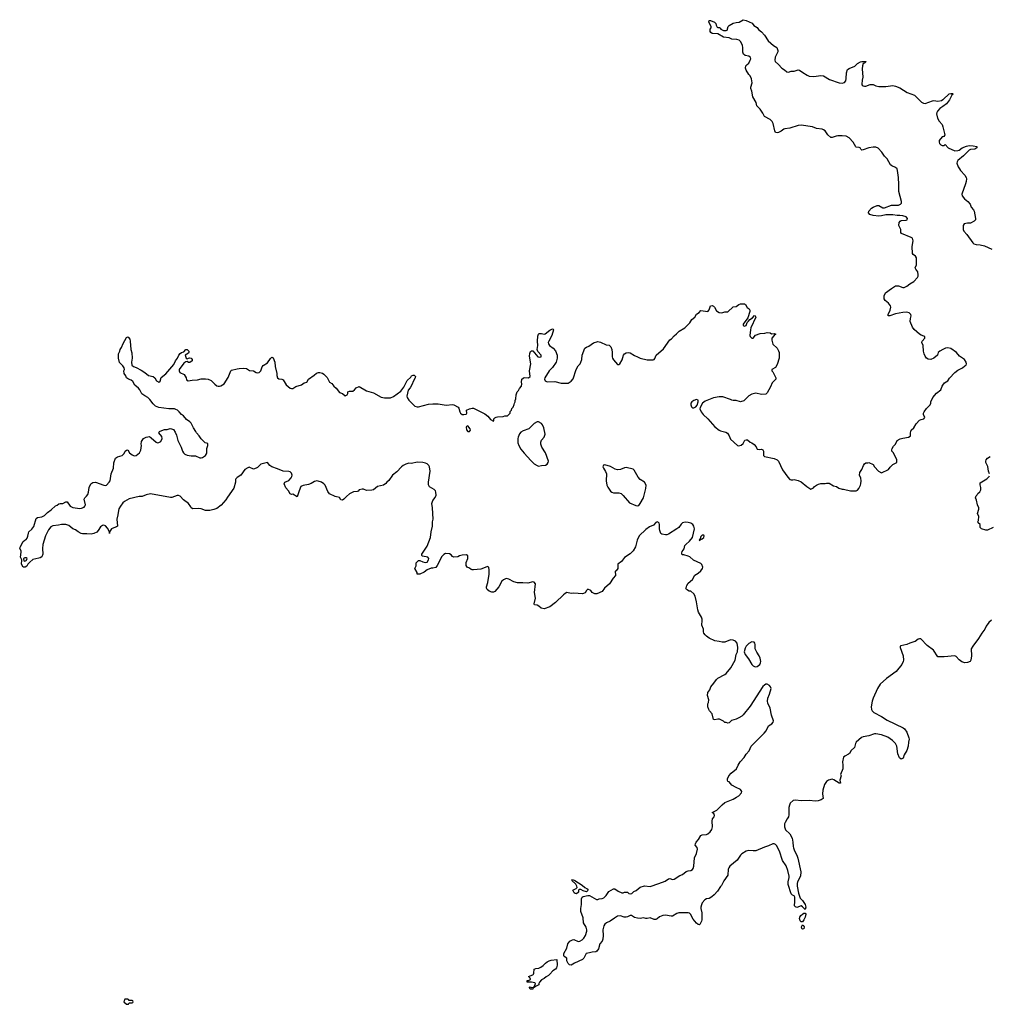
# Model space of a CAD drawing. Header units: inches. Extents: x 2347120 to 2490770, y 707513 to 877705.
# Tile 3 of 132: x 2386918 to 2400657, y 727374 to 741325. Entities that reach past the tile are written whole.
import ezdxf

# ---------------------------------------------------------------- set-up
doc = ezdxf.new("R2010")
doc.units = ezdxf.units.IN
doc.header["$MEASUREMENT"] = 0
for name, color, linetype in [('C3782', 7, 'Continuous'), ('C3783', 7, 'Continuous'), ('C3792', 7, 'Continuous'), ('C3793', 7, 'Continuous'), ('C3794', 7, 'Continuous'), ('C4703', 7, 'Continuous'), ('C4704', 7, 'Continuous')]:
    doc.layers.add(name, color=color, linetype=linetype)

msp = doc.modelspace()

# ---------------------------------------------------------------- linework, layer by layer
at = {"layer": 'C3782', "color": 5, "elevation": 120}
msp.add_lwpolyline([(2388450, 727446), (2388410, 727446), (2388394, 727410), (2388430, 727374), (2388450, 727374), (2388462, 727378), (2388470, 727394), (2388510, 727394), (2388522, 727398), (2388526, 727410), (2388522, 727422), (2388510, 727426), (2388470, 727426), (2388462, 727442)], close=True, dxfattribs=at)
at = {"layer": 'C3783', "color": 5, "elevation": 80}
msp.add_lwpolyline([(2390000, 734837), (2389989, 734831), (2389981, 734819), (2389976, 734810), (2389978, 734770), (2389953, 734687), (2389862, 734558), (2389840, 734520), (2389774, 734446), (2389710, 734397), (2389670, 734383), (2389611, 734369), (2389551, 734369), (2389490, 734393), (2389450, 734399), (2389370, 734395), (2389350, 734409), (2389344, 734424), (2389309, 734470), (2389240, 734520), (2389190, 734575), (2389170, 734584), (2389150, 734581), (2389074, 734554), (2389053, 734553), (2388770, 734606), (2388710, 734594), (2388652, 734570), (2388610, 734568), (2388470, 734536), (2388402, 734498), (2388380, 734480), (2388346, 734434), (2388325, 734395), (2388318, 734370), (2388310, 734310), (2388294, 734250), (2388303, 734150), (2388290, 734137), (2388250, 734126), (2388218, 734110), (2388192, 734070), (2388190, 734046), (2388189, 734070), (2388161, 734121), (2388134, 734154), (2388110, 734164), (2388090, 734160), (2388061, 734139), (2388030, 734086), (2388010, 734064), (2387970, 734044), (2387930, 734035), (2387870, 734040), (2387810, 734039), (2387790, 734045), (2387746, 734066), (2387710, 734097), (2387670, 734113), (2387616, 734156), (2387570, 734174), (2387510, 734174), (2387470, 734161), (2387386, 734154), (2387361, 734139), (2387324, 734096), (2387283, 734010), (2387246, 733890), (2387242, 733830), (2387247, 733750), (2387230, 733714), (2387210, 733699), (2387190, 733693), (2387103, 733677), (2387060, 733640), (2387032, 733608), (2387017, 733583), (2386994, 733570), (2386969, 733569), (2386944, 733610), (2386942, 733630), (2386949, 733650), (2386949, 733670), (2386930, 733710), (2386940, 733780), (2386937, 733797), (2386918, 733830), (2386924, 733850), (2386969, 733930), (2386990, 733950), (2387010, 733961), (2387023, 733977), (2387035, 734005), (2387041, 734050), (2387049, 734070), (2387092, 734108), (2387117, 734143), (2387150, 734258), (2387168, 734270), (2387230, 734283), (2387270, 734299), (2387310, 734341), (2387362, 734378), (2387425, 734435), (2387450, 734445), (2387475, 734465), (2387490, 734471), (2387530, 734471), (2387570, 734495), (2387590, 734493), (2387634, 734434), (2387670, 734413), (2387770, 734401), (2387795, 734405), (2387830, 734420), (2387841, 734430), (2387850, 734450), (2387833, 734530), (2387841, 734550), (2387867, 734573), (2387883, 734597), (2387894, 734630), (2387903, 734697), (2387925, 734750), (2387954, 734766), (2387990, 734770), (2388110, 734728), (2388130, 734725), (2388150, 734730), (2388188, 734770), (2388198, 734790), (2388216, 734890), (2388247, 734970), (2388252, 735048), (2388274, 735110), (2388302, 735130), (2388370, 735150), (2388400, 735180), (2388414, 735210), (2388430, 735226), (2388450, 735231), (2388475, 735190), (2388510, 735158), (2388530, 735148), (2388550, 735146), (2388570, 735151), (2388614, 735190), (2388633, 735227), (2388642, 735290), (2388638, 735310), (2388642, 735350), (2388670, 735391), (2388711, 735411), (2388757, 735417), (2388782, 735402), (2388850, 735338), (2388870, 735331), (2388890, 735332), (2388918, 735350), (2388935, 735390), (2388930, 735418), (2388889, 735470), (2388898, 735490), (2388930, 735506), (2388970, 735518), (2389010, 735516), (2389050, 735531), (2389070, 735527), (2389096, 735516), (2389121, 735481), (2389141, 735439), (2389161, 735361), (2389206, 735266), (2389226, 735210), (2389238, 735190), (2389258, 735170), (2389290, 735155), (2389350, 735144), (2389410, 735143), (2389470, 735119), (2389490, 735119), (2389510, 735123), (2389549, 735150), (2389565, 735175), (2389569, 735190), (2389569, 735251), (2389586, 735290), (2389582, 735322), (2389546, 735330), (2389490, 735388), (2389462, 735430), (2389422, 735470), (2389414, 735490), (2389381, 735541), (2389350, 735609), (2389330, 735629), (2389282, 735662), (2389237, 735710), (2389210, 735730), (2389178, 735770), (2389155, 735790), (2389130, 735803), (2389110, 735810), (2389030, 735813), (2388890, 735831), (2388841, 735850), (2388810, 735880), (2388764, 735944), (2388734, 735974), (2388690, 735995), (2388650, 736022), (2388621, 736081), (2388602, 736102), (2388550, 736147), (2388520, 736200), (2388497, 736217), (2388459, 736230), (2388433, 736250), (2388420, 736280), (2388399, 736310), (2388395, 736350), (2388402, 736370), (2388398, 736390), (2388380, 736420), (2388330, 736466), (2388318, 736530), (2388318, 736590), (2388338, 736630), (2388342, 736650), (2388361, 736679), (2388382, 736738), (2388430, 736822), (2388450, 736831), (2388462, 736822), (2388477, 736797), (2388483, 736770), (2388493, 736653), (2388506, 736606), (2388511, 736530), (2388501, 736470), (2388508, 736428), (2388530, 736411), (2388570, 736399), (2388638, 736358), (2388690, 736324), (2388741, 736281), (2388808, 736268), (2388831, 736251), (2388858, 736210), (2388890, 736191), (2388910, 736202), (2388923, 736257), (2388990, 736307), (2389100, 736440), (2389127, 736490), (2389155, 736530), (2389172, 736570), (2389190, 736593), (2389210, 736607), (2389243, 736617), (2389270, 736651), (2389291, 736651), (2389316, 736630), (2389316, 736610), (2389310, 736602), (2389262, 736570), (2389278, 736530), (2389290, 736518), (2389309, 736531), (2389325, 736535), (2389350, 736531), (2389363, 736510), (2389361, 736490), (2389330, 736469), (2389310, 736469), (2389290, 736482), (2389270, 736475), (2389243, 736457), (2389178, 736370), (2389178, 736350), (2389187, 736327), (2389250, 736296), (2389279, 736250), (2389284, 736224), (2389307, 736207), (2389363, 736217), (2389438, 736222), (2389490, 736236), (2389550, 736237), (2389589, 736231), (2389630, 736213), (2389681, 736161), (2389710, 736137), (2389730, 736131), (2389750, 736131), (2389770, 736137), (2389816, 736164), (2389870, 736256), (2389909, 736350), (2389921, 736359), (2390000, 736377)], dxfattribs=at)
msp.add_lwpolyline([(2387010, 733698), (2386990, 733698), (2386974, 733690), (2386978, 733658), (2386990, 733654), (2387010, 733662), (2387015, 733665), (2387026, 733690)], close=True, dxfattribs=at)
at = {"layer": 'C3792', "color": 5, "elevation": 80}
msp.add_lwpolyline([(2397794, 730000), (2397765, 729950), (2397757, 729930), (2397753, 729890), (2397770, 729848), (2397830, 729791), (2397864, 729730), (2397875, 729670), (2397876, 729610), (2397881, 729590), (2397895, 729550), (2397930, 729485), (2397945, 729445), (2397989, 729250), (2397981, 729190), (2397941, 729110), (2397935, 729085), (2397935, 729050), (2397955, 728950), (2397976, 728876), (2398010, 728846), (2398050, 728786), (2398059, 728750), (2398050, 728719), (2398010, 728757), (2397990, 728769), (2397930, 728746), (2397910, 728755), (2397899, 728770), (2397904, 728830), (2397902, 728890), (2397890, 728910), (2397870, 728920), (2397850, 728941), (2397805, 729070), (2397805, 729110), (2397820, 729170), (2397820, 729190), (2397803, 729270), (2397777, 729337), (2397727, 729410), (2397685, 729545), (2397644, 729624), (2397630, 729640), (2397610, 729650), (2397590, 729649), (2397530, 729618), (2397470, 729600), (2397350, 729550), (2397310, 729547), (2397249, 729551), (2397210, 729546), (2397153, 729507), (2397133, 729487), (2397085, 729415), (2396981, 729330), (2396966, 729310), (2396959, 729290), (2396950, 729206), (2396896, 729124), (2396862, 729058), (2396850, 729045), (2396805, 728975), (2396757, 728923), (2396725, 728895), (2396690, 728875), (2396650, 728867), (2396624, 728856), (2396590, 728810), (2396578, 728782), (2396572, 728750), (2396572, 728730), (2396586, 728670), (2396582, 728610), (2396585, 728570), (2396580, 728550), (2396555, 728505), (2396550, 728501), (2396530, 728507), (2396510, 728522), (2396462, 728582), (2396423, 728650), (2396410, 728663), (2396390, 728670), (2396258, 728670), (2396230, 728660), (2396170, 728623), (2396150, 728622), (2396070, 728636), (2396030, 728633), (2395985, 728615), (2395950, 728584), (2395930, 728575), (2395910, 728575), (2395850, 728597), (2395810, 728589), (2395790, 728590), (2395759, 728599), (2395708, 728592), (2395670, 728593), (2395630, 728605), (2395588, 728632), (2395570, 728634), (2395530, 728613), (2395510, 728608), (2395481, 728610), (2395430, 728626), (2395390, 728622), (2395344, 728596), (2395287, 728553), (2395232, 728528), (2395209, 728511), (2395195, 728485), (2395182, 728430), (2395188, 728350), (2395182, 728298), (2395170, 728270), (2395140, 728230), (2395118, 728162), (2395095, 728125), (2395082, 728118), (2395030, 728115), (2394990, 728103), (2394944, 728096), (2394912, 728030), (2394891, 728009), (2394781, 727959), (2394730, 727930), (2394710, 727933), (2394689, 727950), (2394669, 727990), (2394669, 728030), (2394635, 728050), (2394627, 728067), (2394630, 728096), (2394672, 728170), (2394687, 728230), (2394712, 728270), (2394750, 728288), (2394770, 728290), (2394830, 728265), (2394855, 728270), (2394890, 728288), (2394911, 728309), (2394937, 728350), (2394956, 728410), (2394956, 728430), (2394947, 728467), (2394909, 728529), (2394901, 728601), (2394869, 728690), (2394869, 728730), (2394879, 728790), (2394880, 728870), (2394887, 728893), (2394900, 728900), (2394970, 728917), (2394990, 728915), (2395090, 728861), (2395110, 728858), (2395130, 728867), (2395170, 728871), (2395196, 728884), (2395230, 728918), (2395268, 728972), (2395330, 729011), (2395352, 729010), (2395397, 728977), (2395450, 728952), (2395470, 728952), (2395490, 728962), (2395530, 728962), (2395550, 728942), (2395570, 728938), (2395590, 728945), (2395618, 728970), (2395652, 728988), (2395710, 729035), (2395770, 729054), (2395850, 729043), (2395976, 729084), (2396063, 729117), (2396110, 729151), (2396130, 729156), (2396170, 729143), (2396190, 729146), (2396270, 729199), (2396310, 729215), (2396364, 729256), (2396390, 729266), (2396429, 729271), (2396450, 729285), (2396460, 729300), (2396469, 729330), (2396478, 729450), (2396510, 729510), (2396523, 729570), (2396516, 729596), (2396489, 729630), (2396493, 729650), (2396504, 729670), (2396537, 729710), (2396570, 729765), (2396590, 729773), (2396650, 729779), (2396670, 729788), (2396703, 729817), (2396726, 729850), (2396736, 729890), (2396732, 729970), (2396736, 730000)], dxfattribs=at)
for points in [[(2394950, 728967), (2394900, 728980), (2394870, 729001), (2394850, 729002), (2394838, 728990), (2394836, 728964), (2394810, 728938), (2394790, 728942), (2394774, 728954), (2394755, 728990), (2394803, 729017), (2394815, 729030), (2394813, 729050), (2394797, 729077), (2394742, 729130), (2394750, 729143), (2394784, 729130), (2394890, 729061), (2394927, 729027), (2394959, 729010), (2394973, 728990)], [(2397990, 728544), (2397978, 728558), (2397970, 728590), (2397974, 728610), (2397987, 728633), (2398010, 728651), (2398030, 728663), (2398050, 728665), (2398057, 728650), (2398046, 728610), (2398030, 728570), (2398010, 728544)], [(2398010, 728441), (2398003, 728450), (2397997, 728470), (2398010, 728499), (2398030, 728487), (2398036, 728470), (2398030, 728444)], [(2394150, 727588), (2394142, 727610), (2394144, 727616), (2394150, 727622), (2394170, 727614), (2394202, 727618), (2394206, 727630), (2394218, 727642), (2394226, 727670), (2394216, 727676), (2394170, 727688), (2394130, 727686), (2394108, 727690), (2394109, 727711), (2394130, 727712), (2394155, 727725), (2394158, 727730), (2394150, 727746), (2394126, 727770), (2394189, 727791), (2394199, 727801), (2394205, 727815), (2394210, 727871), (2394230, 727881), (2394273, 727887), (2394301, 727899), (2394337, 727923), (2394370, 727959), (2394390, 727975), (2394422, 727990), (2394450, 727999), (2394530, 728011), (2394536, 727930), (2394525, 727890), (2394511, 727870), (2394472, 727848), (2394430, 727799), (2394410, 727783), (2394376, 727764), (2394350, 727742), (2394310, 727722), (2394282, 727690), (2394273, 727667), (2394272, 727650), (2394226, 727626), (2394214, 727626), (2394212, 727610), (2394194, 727606), (2394190, 727588)]]:
    msp.add_lwpolyline(points, close=True, dxfattribs=at)
at = {"layer": 'C3793', "color": 5, "elevation": 80}
for points in [[(2400000, 736652), (2399956, 736630), (2399935, 736610), (2399924, 736570), (2399870, 736527), (2399830, 736510), (2399790, 736514), (2399769, 736530), (2399750, 736555), (2399733, 736590), (2399726, 736630), (2399722, 736710), (2399701, 736750), (2399707, 736770), (2399744, 736810), (2399743, 736830), (2399730, 736842), (2399690, 736857), (2399670, 736869), (2399594, 736934), (2399568, 736968), (2399537, 737050), (2399539, 737090), (2399549, 737130), (2399544, 737150), (2399538, 737158), (2399523, 737170), (2399490, 737180), (2399430, 737178), (2399330, 737157), (2399250, 737128), (2399225, 737130), (2399225, 737150), (2399253, 737210), (2399262, 737250), (2399257, 737270), (2399245, 737290), (2399227, 737310), (2399184, 737344), (2399168, 737370), (2399167, 737413), (2399187, 737453), (2399270, 737517), (2399330, 737552), (2399370, 737555), (2399430, 737530), (2399450, 737532), (2399490, 737551), (2399530, 737580), (2399590, 737613), (2399639, 737670), (2399647, 737690), (2399650, 737710), (2399643, 737750), (2399614, 737790), (2399608, 737810), (2399627, 737853), (2399625, 737950), (2399610, 737975), (2399577, 737997), (2399571, 738011), (2399566, 738110), (2399580, 738190), (2399576, 738210), (2399567, 738227), (2399550, 738239), (2399415, 738295), (2399403, 738310), (2399402, 738350), (2399376, 738410), (2399380, 738450), (2399392, 738468), (2399410, 738478), (2399478, 738482), (2399494, 738490), (2399499, 738510), (2399477, 738530), (2399430, 738544), (2399390, 738550), (2399350, 738548), (2399290, 738558), (2399190, 738562), (2399130, 738545), (2399090, 738541), (2399010, 738550), (2398966, 738566), (2398946, 738590), (2398949, 738610), (2398986, 738654), (2399010, 738670), (2399066, 738694), (2399090, 738692), (2399150, 738659), (2399170, 738659), (2399270, 738697), (2399370, 738696), (2399398, 738710), (2399413, 738727), (2399415, 738750), (2399374, 738890), (2399377, 738990), (2399371, 739091), (2399357, 739190), (2399350, 739210), (2399330, 739231), (2399275, 739255), (2399258, 739270), (2399210, 739355), (2399170, 739390), (2399136, 739450), (2399082, 739502), (2399050, 739517), (2399010, 739517), (2398950, 739509), (2398870, 739479), (2398850, 739478), (2398836, 739490), (2398827, 739507), (2398815, 739515), (2398770, 739518), (2398764, 739524), (2398730, 739590), (2398670, 739651), (2398630, 739676), (2398570, 739680), (2398510, 739678), (2398485, 739675), (2398430, 739655), (2398410, 739657), (2398370, 739693), (2398331, 739751), (2398306, 739766), (2398290, 739772), (2398210, 739782), (2398150, 739805), (2397990, 739830), (2397950, 739827), (2397830, 739788), (2397762, 739778), (2397747, 739773), (2397710, 739744), (2397670, 739724), (2397650, 739722), (2397630, 739728), (2397619, 739750), (2397596, 739856), (2397582, 739882), (2397550, 739909), (2397470, 739955), (2397452, 739992), (2397447, 740000)], [(2399912, 740000), (2399910, 739990), (2399924, 739930), (2399949, 739889), (2399990, 739838), (2400000, 739805)], [(2400000, 739667), (2399990, 739666), (2399946, 739614), (2399945, 739590), (2399951, 739570), (2399970, 739551), (2399990, 739541), (2400000, 739542)], [(2390000, 736377), (2390030, 736384), (2390092, 736388), (2390130, 736381), (2390174, 736354), (2390231, 736351), (2390270, 736325), (2390290, 736321), (2390310, 736327), (2390333, 736350), (2390355, 736405), (2390370, 736426), (2390430, 736461), (2390470, 736525), (2390490, 736541), (2390510, 736534), (2390533, 736473), (2390539, 736410), (2390563, 736310), (2390562, 736282), (2390571, 736251), (2390590, 736238), (2390634, 736230), (2390650, 736222), (2390696, 736150), (2390750, 736106), (2390770, 736098), (2390790, 736101), (2390830, 736126), (2390909, 736151), (2390950, 736178), (2390989, 736191), (2391009, 736231), (2391092, 736288), (2391123, 736317), (2391150, 736327), (2391170, 736327), (2391210, 736316), (2391230, 736301), (2391274, 736254), (2391310, 736191), (2391341, 736170), (2391371, 736131), (2391404, 736104), (2391450, 736042), (2391494, 736030), (2391530, 735994), (2391558, 736010), (2391568, 736030), (2391570, 736054), (2391590, 736062), (2391637, 736063), (2391660, 736080), (2391688, 736110), (2391730, 736126), (2391830, 736066), (2391930, 736040), (2392038, 735978), (2392087, 735967), (2392170, 735967), (2392216, 735984), (2392320, 736060), (2392361, 736119), (2392410, 736211), (2392459, 736261), (2392470, 736279), (2392494, 736290), (2392510, 736287), (2392527, 736270), (2392523, 736250), (2392496, 736210), (2392473, 736150), (2392450, 736110), (2392423, 736077), (2392406, 735990), (2392408, 735970), (2392430, 735933), (2392515, 735850), (2392550, 735838), (2392570, 735839), (2392710, 735878), (2392770, 735882), (2392850, 735882), (2392962, 735862), (2393050, 735871), (2393068, 735868), (2393130, 735836), (2393141, 735821), (2393154, 735770), (2393163, 735750), (2393190, 735733), (2393211, 735729), (2393245, 735735), (2393250, 735742), (2393254, 735750), (2393250, 735791), (2393290, 735811), (2393330, 735821), (2393350, 735821), (2393510, 735738), (2393550, 735705), (2393590, 735658), (2393630, 735634), (2393638, 735650), (2393638, 735670), (2393650, 735682), (2393670, 735692), (2393690, 735698), (2393770, 735702), (2393793, 735713), (2393830, 735714), (2393866, 735750), (2393870, 735774), (2393886, 735790), (2393890, 735814), (2393910, 735834), (2393927, 735873), (2393928, 735890), (2393938, 735910), (2393938, 735930), (2393948, 735952), (2393955, 736010), (2393969, 736050), (2393988, 736070), (2394000, 736100), (2394029, 736131), (2394035, 736165), (2394029, 736191), (2394033, 736230), (2394050, 736247), (2394067, 736253), (2394130, 736249), (2394150, 736270), (2394142, 736350), (2394160, 736450), (2394143, 736557), (2394145, 736595), (2394158, 736622), (2394170, 736634), (2394190, 736631), (2394261, 736550), (2394290, 736542), (2394309, 736550), (2394307, 736570), (2394262, 736622), (2394251, 736650), (2394258, 736710), (2394253, 736770), (2394261, 736839), (2394270, 736870), (2394281, 736879), (2394310, 736879), (2394350, 736870), (2394365, 736875), (2394430, 736928), (2394470, 736945), (2394478, 736938), (2394481, 736930), (2394459, 736850), (2394415, 736770), (2394408, 736750), (2394410, 736730), (2394423, 736710), (2394476, 736670), (2394510, 736635), (2394532, 736570), (2394533, 736530), (2394519, 736470), (2394470, 736397), (2394421, 736350), (2394357, 736250), (2394354, 736230), (2394365, 736210), (2394394, 736194), (2394500, 736200), (2394590, 736176), (2394670, 736173), (2394690, 736177), (2394730, 736201), (2394763, 736237), (2394802, 736370), (2394830, 736421), (2394858, 736450), (2394870, 736470), (2394882, 736510), (2394890, 736572), (2394926, 736670), (2394950, 736687), (2394982, 736698), (2395050, 736744), (2395110, 736763), (2395130, 736762), (2395150, 736757), (2395230, 736720), (2395270, 736711), (2395282, 736702), (2395293, 736690), (2395308, 736650), (2395313, 736610), (2395311, 736550), (2395316, 736530), (2395330, 736503), (2395390, 736439), (2395410, 736439), (2395424, 736450), (2395457, 736503), (2395474, 736570), (2395489, 736590), (2395510, 736603), (2395550, 736608), (2395570, 736604), (2395630, 736567), (2395670, 736550), (2395710, 736527), (2395807, 736507), (2395895, 736505), (2395910, 736511), (2395918, 736522), (2395935, 736570), (2396039, 736662), (2396130, 736787), (2396155, 736805), (2396190, 736846), (2396227, 736873), (2396263, 736910), (2396341, 736959), (2396412, 737028), (2396442, 737078), (2396485, 737110), (2396510, 737151), (2396546, 737174), (2396570, 737202), (2396670, 737191), (2396690, 737212), (2396709, 737270), (2396730, 737276), (2396750, 737266), (2396763, 737250), (2396790, 737201), (2396830, 737176), (2396869, 737171), (2396910, 737186), (2396953, 737187), (2397030, 737255), (2397070, 737261), (2397110, 737291), (2397130, 737297), (2397190, 737299), (2397201, 737290), (2397228, 737248), (2397253, 737230), (2397265, 737210), (2397266, 737190), (2397238, 737102), (2397170, 737010), (2397171, 736990), (2397190, 736980), (2397210, 736993), (2397228, 737032), (2397246, 737054), (2397265, 737075), (2397301, 737099), (2397330, 737134), (2397338, 737130), (2397351, 737110), (2397280, 736960), (2397272, 736932), (2397262, 736850), (2397270, 736834), (2397290, 736814), (2397310, 736812), (2397346, 736854), (2397410, 736878), (2397477, 736883), (2397510, 736891), (2397550, 736886), (2397570, 736876), (2397610, 736878), (2397631, 736870), (2397618, 736862), (2397581, 736819), (2397576, 736810), (2397577, 736783), (2397588, 736728), (2397650, 736672), (2397670, 736634), (2397678, 736610), (2397678, 736530), (2397650, 736438), (2397630, 736398), (2397574, 736370), (2397574, 736350), (2397590, 736334), (2397634, 736250), (2397632, 736230), (2397582, 736178), (2397559, 736121), (2397510, 736038), (2397490, 736018), (2397430, 736014), (2397350, 736033), (2397290, 736021), (2397250, 735997), (2397177, 735923), (2397130, 735909), (2397070, 735929), (2397030, 735929), (2397010, 735934), (2396990, 735945), (2396882, 735982), (2396830, 735983), (2396750, 735966), (2396630, 735920), (2396593, 735890), (2396558, 735830), (2396556, 735810), (2396574, 735770), (2396605, 735730), (2396668, 735670), (2396770, 735555), (2396830, 735511), (2396850, 735501), (2396922, 735482), (2396946, 735466), (2396971, 735430), (2396990, 735382), (2397090, 735291), (2397110, 735285), (2397143, 735297), (2397170, 735322), (2397195, 735365), (2397210, 735372), (2397230, 735371), (2397270, 735338), (2397291, 735331), (2397326, 735306), (2397354, 735274), (2397361, 735250), (2397370, 735238), (2397395, 735235), (2397430, 735239), (2397450, 735231), (2397456, 735210), (2397458, 735150), (2397470, 735138), (2397607, 735107), (2397652, 735090), (2397671, 735070), (2397726, 734946), (2397801, 734841), (2397830, 734811), (2397850, 734805), (2397875, 734805), (2397890, 734811), (2397950, 734796), (2397990, 734776), (2398071, 734711), (2398130, 734672), (2398168, 734692), (2398178, 734710), (2398208, 734730), (2398238, 734742), (2398270, 734751), (2398330, 734751), (2398350, 734758), (2398370, 734758), (2398390, 734756), (2398450, 734721), (2398494, 734710), (2398526, 734686), (2398570, 734671), (2398590, 734671), (2398690, 734651), (2398750, 734647), (2398770, 734651), (2398790, 734661), (2398810, 734681), (2398832, 734730), (2398838, 734750), (2398841, 734790), (2398836, 734830), (2398819, 734870), (2398822, 734910), (2398850, 734952), (2398874, 735010), (2398890, 735031), (2398910, 735045), (2398935, 735045), (2398950, 735051), (2399010, 735022), (2399031, 734990), (2399086, 734926), (2399130, 734903), (2399230, 734952), (2399254, 734986), (2399290, 735022), (2399346, 735050), (2399348, 735090), (2399298, 735190), (2399278, 735210), (2399278, 735230), (2399282, 735250), (2399300, 735280), (2399329, 735310), (2399350, 735362), (2399393, 735387), (2399430, 735397), (2399512, 735408), (2399537, 735423), (2399542, 735430), (2399539, 735470), (2399549, 735511), (2399590, 735542), (2399620, 735600), (2399669, 735650), (2399690, 735661), (2399729, 735671), (2399742, 735690), (2399725, 735730), (2399725, 735750), (2399732, 735768), (2399765, 735815), (2399818, 735870), (2399828, 735890), (2399829, 735910), (2399858, 735970), (2399909, 736031), (2399970, 736082), (2399989, 736131), (2400000, 736146)], [(2396736, 730000), (2396737, 730003), (2396757, 730030), (2396765, 730050), (2396756, 730076), (2396728, 730090), (2396796, 730124), (2396870, 730201), (2396910, 730231), (2396935, 730245), (2397030, 730282), (2397073, 730307), (2397109, 730330), (2397144, 730370), (2397149, 730390), (2397130, 730419), (2397070, 730445), (2397010, 730481), (2396970, 730524), (2396953, 730533), (2396946, 730550), (2396946, 730570), (2396965, 730610), (2396999, 730650), (2397075, 730710), (2397099, 730761), (2397129, 730810), (2397183, 730870), (2397210, 730918), (2397256, 730964), (2397283, 731030), (2397465, 731215), (2397495, 731250), (2397530, 731319), (2397574, 731350), (2397594, 731370), (2397599, 731390), (2397573, 731470), (2397553, 731570), (2397519, 731639), (2397512, 731670), (2397518, 731710), (2397543, 731770), (2397564, 731850), (2397559, 731870), (2397544, 731890), (2397510, 731909), (2397490, 731909), (2397470, 731897), (2397450, 731877), (2397270, 731598), (2397170, 731476), (2397150, 731457), (2397110, 731433), (2397070, 731414), (2397006, 731394), (2396970, 731362), (2396950, 731358), (2396930, 731368), (2396910, 731369), (2396890, 731388), (2396835, 731415), (2396810, 731415), (2396770, 731404), (2396750, 731409), (2396730, 731488), (2396694, 731530), (2396684, 731550), (2396669, 731591), (2396669, 731630), (2396678, 731650), (2396685, 731690), (2396662, 731750), (2396668, 731790), (2396697, 731830), (2396710, 731870), (2396755, 731925), (2396790, 731978), (2396810, 731993), (2396910, 732046), (2396930, 732061), (2396997, 732143), (2397058, 732250), (2397070, 732330), (2397090, 732370), (2397096, 732430), (2397083, 732490), (2397059, 732519), (2397030, 732535), (2396990, 732536), (2396910, 732504), (2396870, 732503), (2396830, 732516), (2396770, 732524), (2396690, 732562), (2396648, 732590), (2396630, 732608), (2396614, 732634), (2396609, 732650), (2396609, 732690), (2396585, 732745), (2396589, 732810), (2396587, 732830), (2396577, 732857), (2396536, 732930), (2396525, 732965), (2396510, 733078), (2396490, 733155), (2396470, 733189), (2396430, 733229), (2396406, 733230), (2396366, 733250), (2396360, 733260), (2396358, 733270), (2396368, 733290), (2396369, 733310), (2396390, 733342), (2396450, 733391), (2396485, 733455), (2396530, 733483), (2396570, 733516), (2396593, 733550), (2396596, 733570), (2396586, 733606), (2396570, 733621), (2396467, 733667), (2396412, 733712), (2396390, 733724), (2396330, 733742), (2396310, 733742), (2396302, 733750), (2396299, 733770), (2396304, 733790), (2396333, 733827), (2396345, 733875), (2396355, 733890), (2396410, 733937), (2396451, 733990), (2396482, 734110), (2396472, 734150), (2396458, 734170), (2396430, 734191), (2396390, 734202), (2396350, 734204), (2396310, 734195), (2396290, 734177), (2396256, 734130), (2396230, 734110), (2396110, 734033), (2396090, 734025), (2396070, 734025), (2396015, 734035), (2396004, 734044), (2395987, 734087), (2395983, 734110), (2395985, 734170), (2395977, 734190), (2395970, 734202), (2395950, 734209), (2395930, 734199), (2395897, 734163), (2395843, 734137), (2395790, 734101), (2395695, 734010), (2395668, 733952), (2395643, 733857), (2395610, 733799), (2395570, 733756), (2395490, 733703), (2395444, 733650), (2395395, 733610), (2395393, 733547), (2395370, 733515), (2395358, 733510), (2395356, 733504), (2395355, 733490), (2395362, 733470), (2395359, 733450), (2395326, 733414), (2395276, 733330), (2395206, 733270), (2395170, 733224), (2395094, 733190), (2395069, 733189), (2395030, 733208), (2395010, 733238), (2394970, 733258), (2394950, 733238), (2394930, 733202), (2394891, 733189), (2394770, 733201), (2394730, 733196), (2394670, 733207), (2394645, 733195), (2394622, 733178), (2394510, 733069), (2394430, 733005), (2394350, 732979), (2394309, 732989), (2394276, 733016), (2394250, 733029), (2394214, 733034), (2394209, 733050), (2394229, 733130), (2394215, 733210), (2394226, 733330), (2394210, 733356), (2394190, 733358), (2394117, 733343), (2394048, 733348), (2393970, 733345), (2393919, 733359), (2393850, 733398), (2393810, 733405), (2393772, 733390), (2393752, 733370), (2393706, 733290), (2393650, 733221), (2393630, 733213), (2393610, 733214), (2393569, 733230), (2393542, 733250), (2393532, 733270), (2393533, 733290), (2393550, 733350), (2393570, 733470), (2393571, 733531), (2393564, 733564), (2393550, 733576), (2393522, 733570), (2393488, 733552), (2393450, 733539), (2393349, 733529), (2393329, 733529), (2393315, 733535), (2393294, 733554), (2393258, 733570), (2393244, 733590), (2393246, 733634), (2393269, 733690), (2393268, 733730), (2393250, 733742), (2393190, 733739), (2393150, 733729), (2393126, 733714), (2393070, 733709), (2393050, 733719), (2393030, 733742), (2393010, 733755), (2392950, 733759), (2392930, 733749), (2392899, 733721), (2392835, 733590), (2392815, 733565), (2392770, 733553), (2392750, 733553), (2392692, 733530), (2392650, 733495), (2392590, 733468), (2392549, 733469), (2392548, 733490), (2392518, 733550), (2392534, 733586), (2392535, 733630), (2392570, 733662), (2392590, 733662), (2392630, 733641), (2392670, 733635), (2392690, 733639), (2392712, 733670), (2392715, 733690), (2392699, 733710), (2392625, 733725), (2392615, 733735), (2392614, 733750), (2392690, 733866), (2392741, 733990), (2392749, 734070), (2392769, 734149), (2392769, 734210), (2392779, 734250), (2392769, 734410), (2392759, 734470), (2392774, 734510), (2392806, 734554), (2392821, 734590), (2392817, 734630), (2392809, 734650), (2392789, 734669), (2392727, 734707), (2392712, 734732), (2392710, 734770), (2392736, 734930), (2392724, 734990), (2392714, 735010), (2392690, 735033), (2392670, 735043), (2392630, 735050), (2392550, 735054), (2392470, 735037), (2392430, 735041), (2392390, 735029), (2392351, 735010), (2392327, 734990), (2392260, 734920), (2392203, 734870), (2392150, 734797), (2392118, 734770), (2392106, 734754), (2392071, 734729), (2391990, 734709), (2391930, 734664), (2391910, 734659), (2391834, 734654), (2391790, 734674), (2391770, 734675), (2391730, 734662), (2391714, 734646), (2391700, 734640), (2391650, 734637), (2391590, 734605), (2391547, 734570), (2391510, 734529), (2391490, 734519), (2391470, 734524), (2391450, 734554), (2391390, 734567), (2391307, 734607), (2391282, 734642), (2391245, 734730), (2391229, 734749), (2391193, 734773), (2391147, 734787), (2391130, 734789), (2391097, 734783), (2391050, 734755), (2391010, 734737), (2390937, 734723), (2390903, 734710), (2390877, 734650), (2390850, 734566), (2390790, 734604), (2390770, 734599), (2390750, 734605), (2390727, 734650), (2390690, 734690), (2390665, 734750), (2390673, 734770), (2390730, 734794), (2390766, 734834), (2390776, 734850), (2390780, 734870), (2390770, 734900), (2390750, 734918), (2390730, 734923), (2390650, 734927), (2390570, 734963), (2390490, 734988), (2390461, 735010), (2390430, 735052), (2390335, 735025), (2390290, 734979), (2390270, 734969), (2390230, 734958), (2390170, 734985), (2390150, 734977), (2390110, 734952), (2390052, 734870), (2390000, 734837)], [(2400000, 732297), (2399930, 732295), (2399865, 732390), (2399776, 732456), (2399686, 732550), (2399670, 732553), (2399650, 732549), (2399605, 732515), (2399590, 732509), (2399530, 732493), (2399490, 732473), (2399405, 732455), (2399392, 732448), (2399392, 732428), (2399439, 732310), (2399441, 732250), (2399436, 732230), (2399416, 732190), (2399338, 732090), (2399199, 731990), (2399110, 731910), (2399073, 731847), (2399013, 731710), (2398998, 731670), (2398981, 731590), (2398986, 731550), (2398996, 731530), (2399019, 731510), (2399130, 731452), (2399210, 731400), (2399438, 731290), (2399456, 731276), (2399491, 731231), (2399519, 731150), (2399520, 731130), (2399511, 731090), (2399508, 731032), (2399490, 730970), (2399451, 730910), (2399437, 730863), (2399410, 730849), (2399385, 730865), (2399362, 730922), (2399346, 731030), (2399330, 731069), (2399285, 731110), (2399218, 731158), (2399130, 731191), (2399050, 731204), (2399030, 731204), (2398950, 731178), (2398870, 731164), (2398848, 731152), (2398770, 731090), (2398759, 731070), (2398748, 731012), (2398701, 730970), (2398674, 730926), (2398664, 730916), (2398608, 730892), (2398590, 730875), (2398579, 730810), (2398584, 730764), (2398584, 730710), (2398551, 730630), (2398558, 730610), (2398540, 730550), (2398550, 730509), (2398530, 730505), (2398456, 730556), (2398430, 730562), (2398379, 730550), (2398350, 730530), (2398323, 730490), (2398299, 730410), (2398295, 730355), (2398303, 730290), (2398276, 730270), (2398230, 730257), (2398190, 730253), (2398110, 730261), (2397990, 730256), (2397910, 730268), (2397880, 730260), (2397837, 730223), (2397824, 730196), (2397817, 730163), (2397817, 730057), (2397812, 730030), (2397794, 730000)]]:
    msp.add_lwpolyline(points, dxfattribs=at)
for points in [[(2396510, 735941), (2396470, 735927), (2396442, 735910), (2396430, 735890), (2396428, 735870), (2396439, 735839), (2396450, 735826), (2396470, 735826), (2396500, 735840), (2396519, 735861), (2396534, 735910), (2396530, 735934)], [(2394270, 735629), (2394250, 735629), (2394210, 735602), (2394134, 735526), (2394050, 735498), (2394020, 735480), (2394002, 735458), (2393981, 735410), (2393976, 735390), (2393976, 735330), (2393991, 735290), (2394021, 735241), (2394065, 735185), (2394159, 735079), (2394210, 735031), (2394250, 735006), (2394270, 735001), (2394310, 735007), (2394370, 735015), (2394390, 735026), (2394406, 735050), (2394409, 735070), (2394367, 735187), (2394315, 735270), (2394301, 735310), (2394303, 735337), (2394314, 735366), (2394352, 735410), (2394366, 735450), (2394343, 735543), (2394326, 735586), (2394310, 735604)], [(2393270, 735569), (2393250, 735562), (2393243, 735550), (2393250, 735512), (2393270, 735491), (2393290, 735492), (2393308, 735510), (2393302, 735530)], [(2395210, 735019), (2395190, 735013), (2395183, 734990), (2395190, 734970), (2395221, 734922), (2395232, 734890), (2395227, 734793), (2395237, 734730), (2395250, 734701), (2395290, 734645), (2395310, 734628), (2395330, 734620), (2395410, 734619), (2395441, 734610), (2395470, 734585), (2395559, 734479), (2395650, 734440), (2395670, 734437), (2395690, 734443), (2395711, 734469), (2395756, 734550), (2395790, 734681), (2395796, 734730), (2395772, 734770), (2395710, 734812), (2395681, 734841), (2395624, 734944), (2395610, 734955), (2395510, 734980), (2395490, 734977), (2395430, 734952), (2395390, 734948), (2395358, 734958), (2395290, 734994)], [(2396590, 734020), (2396570, 734001), (2396558, 733970), (2396560, 733960), (2396550, 733958), (2396545, 733950), (2396550, 733945), (2396558, 733950), (2396560, 733960), (2396570, 733958), (2396590, 733967), (2396610, 733986), (2396615, 734010), (2396610, 734019)], [(2397290, 732509), (2397250, 732486), (2397214, 732450), (2397198, 732422), (2397184, 732370), (2397198, 732330), (2397243, 732270), (2397290, 732190), (2397310, 732169), (2397330, 732158), (2397350, 732156), (2397370, 732162), (2397405, 732190), (2397416, 732210), (2397418, 732230), (2397410, 732278), (2397398, 732310), (2397363, 732363), (2397341, 732410), (2397339, 732470), (2397333, 732493), (2397324, 732504)]]:
    msp.add_lwpolyline(points, close=True, dxfattribs=at)
at = {"layer": 'C3794', "color": 5, "elevation": 80}
for points in [[(2397447, 740000), (2397410, 740055), (2397364, 740104), (2397352, 740150), (2397306, 740230), (2397292, 740312), (2397278, 740350), (2397278, 740370), (2397299, 740430), (2397289, 740489), (2397270, 740528), (2397250, 740548), (2397210, 740610), (2397203, 740637), (2397209, 740670), (2397224, 740690), (2397249, 740711), (2397267, 740753), (2397279, 740770), (2397274, 740790), (2397249, 740809), (2397199, 740819), (2397176, 740836), (2397165, 740865), (2397165, 740930), (2397159, 740959), (2397135, 741010), (2397113, 741033), (2397082, 741042), (2397009, 741050), (2396970, 741066), (2396890, 741078), (2396810, 741125), (2396730, 741129), (2396710, 741142), (2396704, 741156), (2396702, 741190), (2396715, 741210), (2396718, 741230), (2396682, 741290), (2396688, 741312), (2396709, 741311), (2396762, 741290), (2396782, 741270), (2396785, 741245), (2396800, 741220), (2396810, 741212), (2396832, 741212), (2396844, 741204), (2396852, 741190), (2396891, 741171), (2396929, 741171), (2396942, 741178), (2396958, 741230), (2396970, 741242), (2397026, 741274), (2397070, 741285), (2397112, 741288), (2397170, 741325), (2397210, 741315), (2397295, 741275), (2397323, 741243), (2397370, 741212), (2397387, 741187), (2397430, 741151), (2397470, 741105), (2397526, 741026), (2397601, 740961), (2397647, 740930), (2397659, 740890), (2397659, 740870), (2397625, 740795), (2397619, 740750), (2397623, 740730), (2397672, 740692), (2397718, 740638), (2397755, 740615), (2397790, 740584), (2397810, 740583), (2397850, 740595), (2397890, 740596), (2397950, 740616), (2397970, 740611), (2398016, 740576), (2398078, 740538), (2398106, 740526), (2398170, 740520), (2398270, 740534), (2398310, 740530), (2398395, 740475), (2398530, 740430), (2398570, 740423), (2398604, 740436), (2398622, 740458), (2398630, 740490), (2398634, 740570), (2398650, 740617), (2398670, 740634), (2398753, 740667), (2398790, 740702), (2398830, 740726), (2398852, 740732), (2398910, 740734), (2398910, 740726), (2398898, 740722), (2398894, 740710), (2398870, 740706), (2398859, 740670), (2398857, 740630), (2398864, 740510), (2398855, 740470), (2398851, 740411), (2398857, 740397), (2398870, 740387), (2398890, 740381), (2398910, 740383), (2398970, 740405), (2399010, 740408), (2399048, 740388), (2399090, 740379), (2399190, 740380), (2399290, 740390), (2399330, 740384), (2399390, 740360), (2399492, 740292), (2399596, 740256), (2399698, 740158), (2399724, 740144), (2399750, 740139), (2399850, 740177), (2399870, 740179), (2399930, 740170), (2399980, 740180), (2400000, 740192)], [(2400000, 740097), (2399955, 740065), (2399924, 740030), (2399913, 740010), (2399912, 740000)]]:
    msp.add_lwpolyline(points, dxfattribs=at)
at = {"layer": 'C4703', "color": 5}
for points, elevation in [([(2400000, 739805), (2400010, 739770), (2400025, 739695), (2400011, 739669), (2400000, 739667)], 80), ([(2400000, 739542), (2400016, 739544), (2400030, 739554), (2400076, 739510), (2400170, 739467), (2400213, 739470), (2400230, 739477), (2400271, 739509), (2400335, 739535), (2400370, 739540), (2400430, 739539), (2400482, 739530), (2400481, 739510), (2400450, 739492), (2400390, 739487), (2400370, 739477), (2400290, 739394), (2400213, 739330), (2400202, 739310), (2400198, 739290), (2400218, 739238), (2400233, 739213), (2400247, 739190), (2400310, 739123), (2400328, 739090), (2400332, 739070), (2400330, 739030), (2400322, 738998), (2400268, 738852), (2400272, 738830), (2400305, 738785), (2400353, 738750), (2400386, 738710), (2400400, 738670), (2400433, 738630), (2400444, 738610), (2400463, 738510), (2400460, 738490), (2400442, 738470), (2400390, 738440), (2400350, 738442), (2400303, 738430), (2400288, 738410), (2400285, 738390), (2400286, 738350), (2400295, 738330), (2400340, 738280), (2400424, 738164), (2400439, 738150), (2400470, 738141), (2400530, 738136), (2400590, 738121), (2400693, 738073)], 80), ([(2400000, 736146), (2400022, 736178), (2400068, 736210), (2400094, 736246), (2400170, 736325), (2400210, 736358), (2400278, 736390), (2400310, 736422), (2400329, 736431), (2400335, 736450), (2400329, 736470), (2400307, 736510), (2400237, 736557), (2400192, 736610), (2400110, 736665), (2400070, 736675), (2400037, 736670), (2400000, 736652)], 80), ([(2400658, 734890), (2400644, 734930), (2400635, 734995), (2400609, 735050), (2400606, 735070), (2400615, 735090), (2400630, 735110), (2400670, 735136)], 60), ([(2400710, 734130), (2400630, 734090), (2400606, 734090), (2400546, 734110), (2400526, 734130), (2400526, 734170), (2400498, 734198), (2400495, 734210), (2400502, 734230), (2400507, 734287), (2400488, 734330), (2400508, 734390), (2400508, 734410), (2400489, 734449), (2400475, 734515), (2400461, 734550), (2400470, 734579), (2400486, 734594), (2400494, 734610), (2400524, 734636), (2400535, 734665), (2400535, 734695), (2400527, 734733), (2400530, 734762), (2400620, 734820), (2400654, 734850), (2400658, 734862)], 60), ([(2400690, 732816), (2400650, 732785), (2400612, 732730), (2400594, 732690), (2400550, 732634), (2400504, 732556), (2400422, 732450), (2400402, 732410), (2400407, 732310), (2400397, 732250), (2400385, 732230), (2400350, 732216), (2400310, 732213), (2400270, 732226), (2400230, 732255), (2400190, 732302), (2400170, 732310), (2400017, 732297), (2400000, 732297)], 80)]:
    msp.add_lwpolyline(points, dxfattribs=dict(at, elevation=elevation))
at = {"layer": 'C4704', "color": 5, "elevation": 80}
msp.add_lwpolyline([(2400000, 740192), (2400005, 740195), (2400090, 740273), (2400110, 740279), (2400138, 740278), (2400145, 740270), (2400127, 740253), (2400095, 740190), (2400050, 740132), (2400000, 740097)], dxfattribs=at)

doc.saveas('drawing.dxf')
